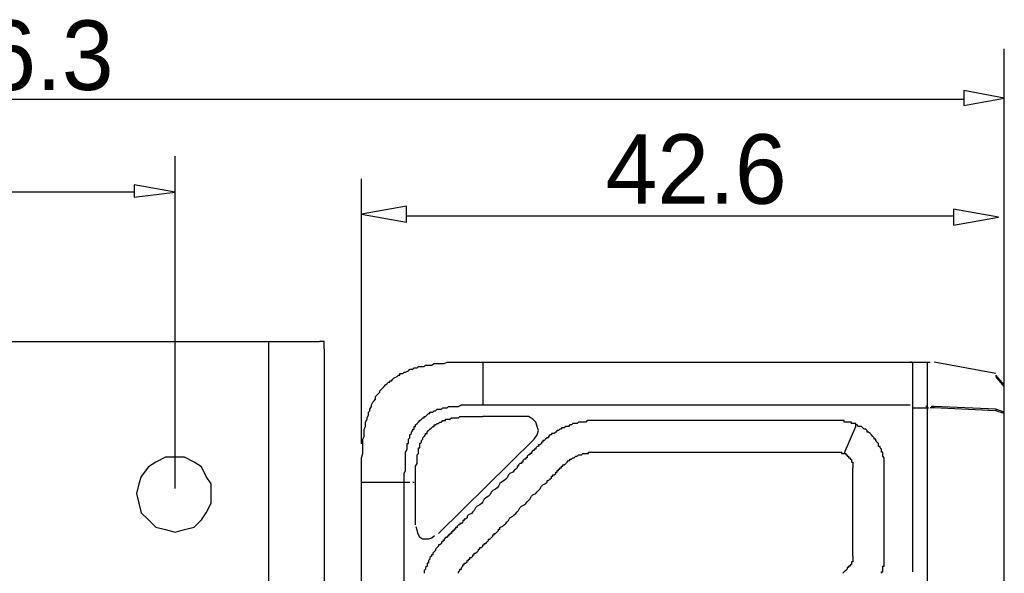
# Model space of a CAD drawing. Extents: x 2 to 309, y 0 to 392.
# Tile 5 of 28: x 116 to 161, y 143 to 168. Entities that reach past the tile are written whole.
import ezdxf

# ---------------------------------------------------------------- set-up
doc = ezdxf.new("R2010")
doc.units = 0
doc.header["$MEASUREMENT"] = 0
doc.layers.get('0').update_dxf_attribs({"linetype": 'CONTINUOUS'})
doc.styles.add('HORIZONTALGBCBIG', font='txt.shx', dxfattribs={"bigfont": 'gbcbig.shx'})

msp = doc.modelspace()

# ---------------------------------------------------------------- linework, layer by layer
at = {"color": 251, "linetype": 'Continuous'}
for p, q in [((160.942, 150.098), (160.942, 166.508)), ((69.022, 164.234), (159.11, 164.234)), ((123.327, 146.561), (123.327, 161.649)), ((131.78, 148.593), (131.78, 160.618)), ((121.47, 160.009), (112.991, 160.009)), ((133.822, 158.934), (158.634, 158.934))]:
    msp.add_line(p, q, dxfattribs=at)
at = {"color": 7, "linetype": 'Continuous'}
for p, q in [((70.138, 153.23), (129.88, 153.23)), ((127.586, 122.288), (127.586, 153.23)), ((130.098, 152.902), (130.098, 122.616)), ((137.288, 152.298), (137.288, 150.357)), ((137.288, 152.298), (157.572, 152.298)), ((156.794, 142.784), (156.794, 152.298)), ((157.442, 152.298), (157.442, 124.339)), ((160.553, 151.78), (157.766, 152.298)), ((160.942, 151.263), (160.553, 151.716)), ((160.942, 151.198), (160.553, 151.651)), ((160.942, 114.436), (160.942, 151.263)), ((137.288, 150.357), (156.665, 150.357)), ((156.794, 150.292), (156.794, 150.357)), ((156.794, 150.227), (157.377, 150.227)), ((156.794, 150.162), (156.794, 150.227)), ((157.766, 150.227), (157.572, 150.227)), ((160.553, 150.162), (157.766, 150.292)), ((160.553, 150.098), (157.766, 150.227)), ((160.942, 150.033), (160.553, 150.162)), ((160.942, 149.968), (160.553, 150.098)), ((139.167, 149.839), (137.288, 149.839)), ((147.138, 149.645), (146.555, 149.645)), ((153.684, 148.156), (154.202, 149.386)), ((154.202, 149.386), (154.202, 149.451)), ((135.279, 144.532), (139.621, 148.803)), ((146.555, 148.221), (147.138, 148.221)), ((131.78, 146.862), (133.983, 146.862)), ((131.78, 123.174), (131.78, 146.862)), ((133.724, 125.245), (133.724, 146.862)), ((134.113, 146.862), (134.177, 146.862)), ((134.242, 144.92), (134.242, 146.862))]:
    msp.add_line(p, q, dxfattribs=at)
at = {"color": 251, "linetype": 'Continuous'}
for points in [[(160.942, 164.279), (159.11, 164.617), (159.11, 163.942), (159.11, 163.942), (160.942, 164.279)], [(123.327, 160.009), (121.47, 160.337), (121.47, 159.79), (121.47, 159.79), (123.327, 160.009)], [(131.78, 159.019), (133.822, 158.658), (133.822, 159.379), (133.822, 159.379), (131.78, 159.019)], [(160.676, 158.881), (158.634, 159.242), (158.634, 158.52), (158.634, 158.52), (160.676, 158.881)]]:
    msp.add_lwpolyline(points, dxfattribs=at)
at = {"color": 7, "linetype": 'Continuous'}
for points in [[(130.099, 152.902), (130.099, 152.902), (130.099, 152.902), (130.099, 152.902), (130.099, 152.902), (130.099, 153.012), (130.099, 153.012), (130.099, 153.012), (130.099, 153.012), (130.099, 153.012), (130.099, 153.012), (130.099, 153.012), (130.099, 153.012), (130.099, 153.012), (130.099, 153.012), (130.099, 153.012), (130.099, 153.012), (130.099, 153.012), (130.099, 153.012), (130.099, 153.012), (130.099, 153.012), (130.099, 153.012), (130.099, 153.121), (130.099, 153.121), (130.099, 153.121), (130.099, 153.121), (130.099, 153.121), (130.099, 153.121), (130.099, 153.121), (130.099, 153.121), (130.099, 153.121), (130.099, 153.121), (130.099, 153.121), (130.099, 153.121), (130.099, 153.121), (130.099, 153.121), (130.099, 153.23), (130.099, 153.23), (130.099, 153.23), (129.989, 153.23), (129.989, 153.23), (129.989, 153.23), (129.989, 153.23), (129.989, 153.23), (129.989, 153.23), (129.989, 153.23), (129.989, 153.23), (129.989, 153.23), (129.989, 153.23), (129.989, 153.23), (129.989, 153.23), (129.989, 153.23), (129.989, 153.23), (129.989, 153.23), (129.989, 153.23), (129.989, 153.23), (129.989, 153.23), (129.989, 153.23), (129.989, 153.23), (129.989, 153.23), (129.989, 153.23), (129.989, 153.23), (129.989, 153.23), (129.989, 153.23), (129.989, 153.23), (129.989, 153.23), (129.989, 153.23), (129.989, 153.23), (129.88, 153.23), (129.88, 153.23), (129.88, 153.23), (129.88, 153.23), (129.88, 153.23), (129.88, 153.23), (129.88, 153.23), (129.88, 153.23), (129.88, 153.23), (129.88, 153.23)], [(131.78, 146.862), (131.78, 147.121), (131.78, 147.25), (131.78, 147.444), (131.78, 147.574), (131.78, 147.768), (131.78, 147.962), (131.844, 148.156), (131.844, 148.286), (131.844, 148.35), (131.844, 148.48), (131.844, 148.609), (131.844, 148.674), (131.844, 148.803), (131.909, 148.933), (131.909, 149.062), (131.909, 149.192), (131.909, 149.256), (131.974, 149.386), (131.974, 149.515), (131.974, 149.58), (132.039, 149.709), (132.039, 149.774), (132.104, 149.904), (132.104, 150.033), (132.104, 150.033), (132.168, 150.098), (132.168, 150.162), (132.233, 150.292), (132.233, 150.292), (132.233, 150.357), (132.298, 150.486), (132.363, 150.551), (132.363, 150.551), (132.428, 150.615), (132.428, 150.745), (132.492, 150.81), (132.492, 150.81), (132.557, 150.874), (132.622, 150.939), (132.622, 151.004), (132.687, 151.069), (132.752, 151.133), (132.752, 151.133), (132.817, 151.198), (132.881, 151.263), (132.946, 151.327), (133.011, 151.392), (133.076, 151.392), (133.076, 151.457), (133.141, 151.457), (133.205, 151.522), (133.27, 151.586), (133.27, 151.586), (133.4, 151.651), (133.465, 151.716), (133.529, 151.716), (133.529, 151.78), (133.659, 151.78), (133.724, 151.845), (133.789, 151.845), (133.789, 151.845), (133.918, 151.91), (133.983, 151.975), (134.113, 151.975), (134.113, 151.975), (134.177, 152.039), (134.307, 152.039), (134.372, 152.104), (134.372, 152.104), (134.501, 152.104), (134.631, 152.104), (134.696, 152.169), (134.825, 152.169), (134.955, 152.169), (135.085, 152.234), (135.214, 152.234), (135.344, 152.234), (135.409, 152.234), (135.538, 152.234), (135.668, 152.298), (135.733, 152.298), (135.927, 152.298), (136.122, 152.298), (136.122, 152.298), (136.316, 152.298), (136.51, 152.298), (136.705, 152.298), (136.899, 152.298), (137.158, 152.298), (137.288, 152.298)], [(156.794, 152.169), (156.794, 152.234), (156.729, 152.298), (156.665, 152.298)], [(133.724, 146.862), (133.724, 146.926), (133.724, 147.056), (133.724, 147.185), (133.724, 147.25), (133.789, 147.379), (133.789, 147.509), (133.789, 147.574), (133.789, 147.703), (133.789, 147.768), (133.789, 147.897), (133.789, 148.027), (133.789, 148.091), (133.789, 148.221), (133.853, 148.35), (133.853, 148.35), (133.853, 148.415), (133.853, 148.48), (133.853, 148.544), (133.853, 148.609), (133.918, 148.609), (133.918, 148.674), (133.918, 148.739), (133.918, 148.803), (133.983, 148.868), (133.983, 148.868), (133.983, 148.933), (133.983, 148.997), (134.048, 149.062), (134.048, 149.062), (134.048, 149.127), (134.113, 149.192), (134.113, 149.256), (134.177, 149.256), (134.177, 149.321), (134.177, 149.386), (134.242, 149.386), (134.242, 149.451), (134.307, 149.515), (134.307, 149.515), (134.372, 149.58), (134.437, 149.645), (134.437, 149.645), (134.501, 149.709), (134.501, 149.709), (134.566, 149.774), (134.631, 149.774), (134.631, 149.839), (134.696, 149.839), (134.761, 149.904), (134.761, 149.904), (134.825, 149.968), (134.89, 149.968), (134.89, 150.033), (134.955, 150.033), (135.02, 150.033), (135.085, 150.098), (135.085, 150.098), (135.149, 150.098), (135.214, 150.162), (135.279, 150.162), (135.279, 150.162), (135.344, 150.162), (135.409, 150.162), (135.474, 150.227), (135.538, 150.227), (135.538, 150.227), (135.603, 150.227), (135.668, 150.227), (135.733, 150.292), (135.798, 150.292), (135.862, 150.292), (135.992, 150.292), (136.122, 150.292), (136.186, 150.292), (136.316, 150.357), (136.446, 150.357), (136.51, 150.357), (136.64, 150.357), (136.705, 150.357), (136.834, 150.357), (136.964, 150.357), (137.029, 150.357), (137.158, 150.357), (137.288, 150.357)], [(157.507, 150.227), (157.507, 150.227), (157.507, 150.227), (157.507, 150.227), (157.507, 150.227), (157.507, 150.227), (157.507, 150.227), (157.507, 150.227), (157.507, 150.227), (157.507, 150.227), (157.507, 150.227), (157.507, 150.227), (157.507, 150.227), (157.507, 150.227), (157.507, 150.227), (157.507, 150.227), (157.507, 150.227), (157.507, 150.227), (157.442, 150.227), (157.442, 150.227), (157.442, 150.292), (157.442, 150.292), (157.442, 150.292), (157.442, 150.292), (157.442, 150.292), (157.442, 150.292), (157.442, 150.292), (157.442, 150.292), (157.442, 150.292), (157.442, 150.292), (157.377, 150.292), (157.377, 150.292), (157.377, 150.292), (157.377, 150.292), (157.377, 150.292), (157.377, 150.292)], [(157.377, 150.227), (157.377, 150.227), (157.377, 150.227), (157.377, 150.227), (157.377, 150.227), (157.377, 150.227), (157.442, 150.227), (157.442, 150.227), (157.442, 150.227), (157.442, 150.227), (157.442, 150.227), (157.442, 150.227), (157.442, 150.227), (157.442, 150.227), (157.442, 150.227), (157.442, 150.227), (157.442, 150.227), (157.442, 150.227), (157.442, 150.227), (157.442, 150.227), (157.442, 150.227), (157.442, 150.227), (157.442, 150.227), (157.442, 150.227), (157.442, 150.227), (157.507, 150.227), (157.507, 150.227), (157.507, 150.227), (157.507, 150.227), (157.507, 150.227), (157.507, 150.227), (157.507, 150.227), (157.507, 150.227), (157.507, 150.227), (157.507, 150.227), (157.507, 150.227), (157.507, 150.227), (157.507, 150.227), (157.507, 150.227), (157.507, 150.227), (157.507, 150.227), (157.507, 150.227), (157.507, 150.227), (157.507, 150.227), (157.507, 150.227), (157.507, 150.227), (157.507, 150.227), (157.507, 150.227), (157.507, 150.227), (157.507, 150.227), (157.507, 150.227), (157.507, 150.227), (157.507, 150.227), (157.507, 150.227), (157.507, 150.227), (157.507, 150.227), (157.507, 150.227)], [(157.766, 150.292), (157.701, 150.292), (157.701, 150.292), (157.701, 150.292), (157.701, 150.292), (157.701, 150.292), (157.701, 150.292), (157.701, 150.292), (157.701, 150.292), (157.637, 150.292), (157.637, 150.292), (157.637, 150.292), (157.637, 150.292), (157.637, 150.292), (157.637, 150.292), (157.637, 150.292), (157.637, 150.292), (157.637, 150.292), (157.637, 150.292), (157.637, 150.292), (157.637, 150.292), (157.637, 150.292), (157.637, 150.227), (157.572, 150.227), (157.572, 150.227), (157.572, 150.227), (157.572, 150.227), (157.572, 150.227), (157.572, 150.227), (157.572, 150.227), (157.572, 150.227)], [(157.766, 150.292), (157.766, 150.292), (157.766, 150.292), (157.766, 150.292), (157.766, 150.292), (157.766, 150.292), (157.766, 150.292), (157.766, 150.292), (157.766, 150.227), (157.766, 150.227), (157.766, 150.227), (157.766, 150.227), (157.766, 150.227), (157.766, 150.227), (157.766, 150.227)], [(160.553, 150.162), (160.553, 150.162), (160.553, 150.162), (160.553, 150.162), (160.553, 150.162), (160.553, 150.162), (160.553, 150.098), (160.553, 150.098), (160.553, 150.098), (160.553, 150.098), (160.553, 150.098), (160.553, 150.098), (160.553, 150.098), (160.553, 150.098), (160.553, 150.098)], [(134.242, 146.862), (134.242, 146.926), (134.242, 146.991), (134.242, 147.121), (134.242, 147.185), (134.242, 147.25), (134.242, 147.315), (134.242, 147.444), (134.242, 147.509), (134.242, 147.574), (134.307, 147.703), (134.307, 147.768), (134.307, 147.832), (134.307, 147.962), (134.307, 148.027), (134.307, 148.091), (134.307, 148.091), (134.372, 148.156), (134.372, 148.221), (134.372, 148.221), (134.372, 148.286), (134.372, 148.35), (134.372, 148.415), (134.437, 148.415), (134.437, 148.48), (134.437, 148.544), (134.437, 148.544), (134.437, 148.609), (134.501, 148.674), (134.501, 148.674), (134.501, 148.739), (134.566, 148.803), (134.566, 148.803), (134.566, 148.868), (134.631, 148.933), (134.631, 148.933), (134.696, 148.997), (134.696, 149.062), (134.761, 149.062), (134.761, 149.127), (134.825, 149.192), (134.825, 149.192), (134.89, 149.256), (134.89, 149.256), (134.955, 149.321), (134.955, 149.321), (135.02, 149.386), (135.085, 149.386), (135.085, 149.451), (135.149, 149.451), (135.214, 149.515), (135.214, 149.515), (135.279, 149.515), (135.344, 149.58), (135.344, 149.58), (135.409, 149.58), (135.474, 149.645), (135.474, 149.645), (135.538, 149.645), (135.603, 149.645), (135.603, 149.709), (135.668, 149.709), (135.733, 149.709), (135.798, 149.709), (135.798, 149.709), (135.862, 149.774), (135.927, 149.774), (135.927, 149.774), (135.992, 149.774), (136.057, 149.774), (136.057, 149.774), (136.186, 149.774), (136.251, 149.839), (136.316, 149.839), (136.446, 149.839), (136.51, 149.839), (136.575, 149.839), (136.705, 149.839), (136.77, 149.839), (136.834, 149.839), (136.964, 149.839), (137.029, 149.839), (137.094, 149.839), (137.158, 149.839), (137.288, 149.839)], [(146.555, 149.645), (146.425, 149.645), (146.361, 149.645), (146.231, 149.645), (146.101, 149.645), (146.037, 149.645), (145.907, 149.645), (145.777, 149.645), (145.648, 149.645), (145.583, 149.645), (145.453, 149.645), (145.324, 149.645), (145.259, 149.645), (145.129, 149.645), (145, 149.645), (144.935, 149.645), (144.805, 149.645), (144.676, 149.645), (144.546, 149.645), (144.481, 149.645), (144.352, 149.645), (144.222, 149.645), (144.157, 149.645), (144.157, 149.645), (144.093, 149.645), (144.028, 149.645), (143.963, 149.645), (143.898, 149.645), (143.833, 149.645), (143.768, 149.645), (143.768, 149.645), (143.704, 149.645), (143.639, 149.645), (143.574, 149.645), (143.509, 149.645), (143.444, 149.645), (143.38, 149.645), (143.38, 149.645), (143.315, 149.645), (143.25, 149.645), (143.185, 149.645), (143.12, 149.645), (143.056, 149.645), (142.991, 149.645), (142.991, 149.645), (142.926, 149.645), (142.861, 149.645), (142.796, 149.645), (142.732, 149.645), (142.667, 149.645), (142.602, 149.645), (142.602, 149.645), (142.537, 149.645), (142.472, 149.645), (142.408, 149.645), (142.343, 149.645), (142.278, 149.645), (142.213, 149.645), (142.213, 149.645), (142.148, 149.645), (142.084, 149.645), (142.019, 149.645), (141.954, 149.58), (141.889, 149.58), (141.889, 149.58), (141.889, 149.58), (141.824, 149.58), (141.824, 149.58), (141.76, 149.58), (141.76, 149.58), (141.695, 149.58), (141.695, 149.58), (141.695, 149.58), (141.63, 149.58), (141.63, 149.58), (141.565, 149.515), (141.565, 149.515), (141.5, 149.515), (141.5, 149.515), (141.436, 149.515), (141.371, 149.515), (141.306, 149.451), (141.241, 149.451), (141.241, 149.451), (141.176, 149.386), (141.112, 149.386), (141.112, 149.386), (141.112, 149.386), (141.047, 149.386), (141.047, 149.386), (140.982, 149.321), (140.982, 149.321), (140.982, 149.321), (140.917, 149.321), (140.917, 149.321), (140.852, 149.321), (140.852, 149.256), (140.852, 149.256), (140.787, 149.256), (140.787, 149.256), (140.723, 149.192), (140.658, 149.192), (140.593, 149.127), (140.593, 149.127), (140.528, 149.062), (140.463, 149.062), (140.399, 149.062), (140.399, 148.997), (140.334, 148.997), (140.269, 148.933), (140.269, 148.868), (140.204, 148.868), (140.139, 148.803), (140.139, 148.803), (140.075, 148.739), (140.01, 148.739), (140.01, 148.674), (139.945, 148.674), (139.945, 148.609), (139.88, 148.544), (139.815, 148.544), (139.815, 148.48), (139.751, 148.48), (139.686, 148.415), (139.686, 148.35), (139.621, 148.35), (139.621, 148.286), (139.556, 148.286), (139.491, 148.221), (139.491, 148.156), (139.427, 148.156), (139.427, 148.091), (139.362, 148.091), (139.297, 148.027), (139.297, 147.962), (139.232, 147.962), (139.232, 147.897), (139.167, 147.897), (139.103, 147.832), (139.103, 147.768), (139.038, 147.768), (139.038, 147.703), (138.973, 147.703), (138.908, 147.638), (138.908, 147.574), (138.843, 147.574), (138.843, 147.509), (138.779, 147.444), (138.714, 147.379), (138.649, 147.315), (138.519, 147.25), (138.455, 147.185), (138.39, 147.056), (138.325, 146.991), (138.26, 146.926), (138.13, 146.862), (138.066, 146.797), (138.001, 146.667), (137.936, 146.603), (137.871, 146.538), (137.742, 146.473), (137.677, 146.409), (137.612, 146.279), (137.547, 146.214), (137.418, 146.15), (137.353, 146.085), (137.288, 145.956), (137.223, 145.891), (137.158, 145.826), (137.029, 145.761), (136.964, 145.697), (136.899, 145.567), (136.834, 145.503), (136.77, 145.438), (136.64, 145.373), (136.575, 145.308), (136.575, 145.244), (136.51, 145.179), (136.446, 145.179), (136.446, 145.114), (136.381, 145.114), (136.381, 145.049), (136.316, 144.985), (136.251, 144.985), (136.251, 144.92), (136.186, 144.92), (136.122, 144.855), (136.122, 144.791), (136.057, 144.791), (136.057, 144.726), (135.992, 144.726), (135.992, 144.726), (135.992, 144.661), (135.927, 144.661), (135.927, 144.661), (135.927, 144.596), (135.927, 144.596), (135.862, 144.596), (135.862, 144.596), (135.862, 144.532), (135.798, 144.532), (135.798, 144.532), (135.798, 144.467), (135.733, 144.467), (135.733, 144.402), (135.668, 144.402), (135.668, 144.338), (135.603, 144.338), (135.538, 144.273), (135.538, 144.208), (135.474, 144.208), (135.474, 144.143), (135.474, 144.143), (135.409, 144.143), (135.409, 144.079), (135.409, 144.079), (135.409, 144.079), (135.344, 144.014), (135.344, 144.014), (135.344, 144.014), (135.279, 144.014), (135.279, 143.949), (135.279, 143.949), (135.279, 143.949), (135.214, 143.884), (135.214, 143.884), (135.149, 143.82), (135.149, 143.755), (135.085, 143.69), (135.085, 143.69), (135.02, 143.626), (135.02, 143.561), (135.02, 143.561), (134.955, 143.561), (134.955, 143.496), (134.955, 143.496), (134.955, 143.496), (134.89, 143.431), (134.89, 143.431), (134.89, 143.367), (134.89, 143.367), (134.89, 143.367), (134.825, 143.302), (134.825, 143.302), (134.825, 143.302), (134.825, 143.237), (134.825, 143.173), (134.761, 143.173), (134.761, 143.108), (134.761, 143.043), (134.696, 142.978), (134.696, 142.914), (134.696, 142.914), (134.631, 142.849), (134.631, 142.784), (134.631, 142.719)], [(139.621, 148.803), (139.751, 148.997), (139.815, 149.192), (139.751, 149.386), (139.686, 149.58), (139.556, 149.709), (139.362, 149.839), (139.167, 149.839)], [(154.202, 149.451), (154.202, 149.515), (154.137, 149.515), (154.137, 149.515), (154.072, 149.515), (154.072, 149.515), (154.008, 149.515), (154.008, 149.58), (153.943, 149.58), (153.943, 149.58), (153.878, 149.58), (153.878, 149.58), (153.813, 149.58), (153.813, 149.58), (153.748, 149.58), (153.748, 149.58), (153.684, 149.58), (153.684, 149.645), (153.619, 149.645), (153.619, 149.645), (153.619, 149.645), (153.554, 149.645), (153.554, 149.645), (153.489, 149.645), (153.489, 149.645), (153.424, 149.645), (153.424, 149.645), (153.36, 149.645), (153.36, 149.645), (153.295, 149.645), (153.295, 149.645), (153.23, 149.645), (153.23, 149.645), (153.165, 149.645), (153.165, 149.645), (153.1, 149.645), (153.1, 149.645), (153.036, 149.645), (153.036, 149.645), (152.971, 149.645), (152.971, 149.645), (152.906, 149.645), (152.906, 149.645), (152.841, 149.645), (152.776, 149.645), (152.712, 149.645), (152.647, 149.645), (152.582, 149.645), (152.517, 149.645), (152.452, 149.645), (152.388, 149.645), (152.323, 149.645), (152.258, 149.645), (152.193, 149.645), (152.128, 149.645), (152.063, 149.645), (151.999, 149.645), (151.934, 149.645), (151.869, 149.645), (151.804, 149.645), (151.739, 149.645), (151.675, 149.645), (151.61, 149.645), (151.545, 149.645), (151.48, 149.645), (151.415, 149.645), (151.351, 149.645), (151.286, 149.645), (151.221, 149.645), (151.156, 149.645), (151.091, 149.645), (151.027, 149.645), (150.962, 149.645), (150.897, 149.645), (150.832, 149.645), (150.767, 149.645), (150.767, 149.645), (150.703, 149.645), (150.573, 149.645), (150.443, 149.645), (150.314, 149.645), (150.184, 149.645), (150.055, 149.645), (149.925, 149.645), (149.795, 149.645), (149.666, 149.645), (149.536, 149.645), (149.407, 149.645), (149.277, 149.645), (149.147, 149.645), (149.018, 149.645), (148.888, 149.645), (148.758, 149.645), (148.629, 149.645), (148.499, 149.645), (148.37, 149.645), (148.24, 149.645), (148.11, 149.645), (147.981, 149.645), (147.916, 149.645), (147.786, 149.645), (147.657, 149.645), (147.527, 149.645), (147.398, 149.645), (147.268, 149.645), (147.138, 149.645)], [(155.369, 142.719), (155.369, 142.784), (155.433, 142.784), (155.433, 142.849), (155.433, 142.914), (155.433, 142.914), (155.433, 142.978), (155.433, 143.043), (155.498, 143.043), (155.498, 143.108), (155.498, 143.173), (155.498, 143.173), (155.498, 143.237), (155.498, 143.237), (155.498, 143.302), (155.498, 143.367), (155.498, 143.367), (155.498, 143.431), (155.498, 143.496), (155.498, 143.496), (155.498, 143.561), (155.498, 143.626), (155.498, 143.626), (155.498, 143.69), (155.498, 143.69), (155.498, 143.755), (155.498, 143.82), (155.498, 143.82), (155.498, 143.884), (155.498, 143.949), (155.498, 143.949), (155.498, 144.014), (155.498, 144.079), (155.498, 144.079), (155.498, 144.143), (155.498, 144.143), (155.498, 144.208), (155.498, 144.273), (155.498, 144.273), (155.498, 144.338), (155.498, 144.402), (155.498, 144.402), (155.498, 144.467), (155.498, 144.532), (155.498, 144.532), (155.498, 144.596), (155.498, 144.596), (155.498, 144.661), (155.498, 144.726), (155.498, 144.726), (155.498, 144.791), (155.498, 144.855), (155.498, 144.985), (155.498, 145.049), (155.498, 145.114), (155.498, 145.179), (155.498, 145.308), (155.498, 145.373), (155.498, 145.438), (155.498, 145.503), (155.498, 145.632), (155.498, 145.697), (155.498, 145.761), (155.498, 145.891), (155.498, 145.956), (155.498, 146.02), (155.498, 146.085), (155.498, 146.214), (155.498, 146.279), (155.498, 146.344), (155.498, 146.409), (155.498, 146.538), (155.498, 146.603), (155.498, 146.667), (155.498, 146.732), (155.498, 146.862), (155.498, 146.926), (155.498, 146.991), (155.498, 147.121), (155.498, 147.121), (155.498, 147.185), (155.498, 147.185), (155.498, 147.25), (155.498, 147.315), (155.498, 147.315), (155.498, 147.379), (155.498, 147.444), (155.498, 147.444), (155.498, 147.509), (155.498, 147.574), (155.498, 147.574), (155.498, 147.638), (155.498, 147.638), (155.498, 147.703), (155.498, 147.768), (155.498, 147.768), (155.498, 147.832), (155.498, 147.897), (155.498, 147.897), (155.498, 147.962), (155.433, 148.027), (155.433, 148.027), (155.433, 148.091), (155.433, 148.091), (155.433, 148.156), (155.433, 148.221), (155.369, 148.221), (155.369, 148.286), (155.369, 148.35), (155.369, 148.35), (155.304, 148.415), (155.304, 148.415), (155.304, 148.48), (155.239, 148.48), (155.239, 148.544), (155.239, 148.609), (155.239, 148.609), (155.174, 148.674), (155.174, 148.674), (155.109, 148.739), (155.109, 148.739), (155.109, 148.803), (155.045, 148.803), (155.045, 148.868), (155.045, 148.868), (154.98, 148.933), (154.98, 148.933), (154.915, 148.997), (154.915, 148.997), (154.85, 149.062), (154.85, 149.062), (154.785, 149.127), (154.785, 149.127), (154.72, 149.127), (154.72, 149.192), (154.656, 149.256), (154.656, 149.256), (154.591, 149.256), (154.591, 149.256), (154.526, 149.321), (154.526, 149.321), (154.461, 149.386), (154.461, 149.386), (154.396, 149.386), (154.332, 149.386), (154.267, 149.451), (154.267, 149.451), (154.202, 149.451), (154.202, 149.451)], [(121.58, 146.342), (121.689, 145.905), (121.798, 145.468), (122.126, 145.14), (122.453, 144.812), (122.89, 144.702), (123.327, 144.593), (123.764, 144.702), (124.201, 144.812), (124.528, 145.14), (124.747, 145.468), (124.965, 145.905), (124.965, 146.342), (124.965, 146.78), (124.747, 147.108), (124.528, 147.545), (124.201, 147.764), (123.764, 147.982), (123.327, 147.982), (122.89, 147.982), (122.453, 147.764), (122.126, 147.545), (121.798, 147.108), (121.689, 146.78), (121.58, 146.342)], [(136.186, 142.719), (136.186, 142.784), (136.186, 142.784), (136.186, 142.784), (136.186, 142.784), (136.251, 142.849), (136.251, 142.849), (136.251, 142.849), (136.251, 142.849), (136.251, 142.914), (136.251, 142.914), (136.316, 142.914), (136.316, 142.914), (136.316, 142.978), (136.316, 142.978), (136.316, 142.978), (136.381, 143.043), (136.381, 143.043), (136.381, 143.108), (136.446, 143.108), (136.446, 143.173), (136.51, 143.173), (136.51, 143.173), (136.575, 143.237), (136.575, 143.302), (136.64, 143.302), (136.64, 143.367), (136.705, 143.367), (136.705, 143.431), (136.77, 143.431), (136.834, 143.496), (136.834, 143.561), (136.899, 143.561), (136.899, 143.626), (136.964, 143.626), (137.029, 143.69), (137.029, 143.69), (137.094, 143.755), (137.094, 143.82), (137.158, 143.82), (137.158, 143.884), (137.223, 143.884), (137.288, 143.949), (137.288, 144.014), (137.353, 144.014), (137.353, 144.079), (137.418, 144.079), (137.482, 144.143), (137.482, 144.143), (137.547, 144.208), (137.547, 144.273), (137.612, 144.273), (137.677, 144.338), (137.677, 144.338), (137.742, 144.402), (137.742, 144.467), (137.806, 144.467), (137.806, 144.532), (137.871, 144.532), (137.936, 144.596), (137.936, 144.596), (138.001, 144.661), (138.001, 144.726), (138.066, 144.726), (138.066, 144.791), (138.195, 144.855), (138.26, 144.92), (138.325, 144.985), (138.39, 145.049), (138.455, 145.114), (138.519, 145.244), (138.649, 145.308), (138.714, 145.373), (138.779, 145.438), (138.843, 145.503), (138.908, 145.567), (138.973, 145.697), (139.038, 145.761), (139.167, 145.826), (139.232, 145.891), (139.297, 145.956), (139.362, 146.02), (139.427, 146.085), (139.491, 146.214), (139.556, 146.279), (139.686, 146.344), (139.751, 146.409), (139.815, 146.473), (139.88, 146.538), (139.945, 146.667), (140.01, 146.732), (140.139, 146.797), (140.204, 146.862), (140.204, 146.926), (140.269, 146.926), (140.334, 146.991), (140.334, 146.991), (140.399, 147.056), (140.399, 147.121), (140.463, 147.121), (140.463, 147.185), (140.528, 147.185), (140.593, 147.25), (140.593, 147.315), (140.658, 147.315), (140.658, 147.379), (140.723, 147.379), (140.723, 147.444), (140.787, 147.444), (140.787, 147.444), (140.787, 147.444), (140.787, 147.509), (140.852, 147.509), (140.852, 147.509), (140.852, 147.509), (140.852, 147.574), (140.917, 147.574), (140.917, 147.574), (140.917, 147.574), (140.917, 147.638), (140.982, 147.638), (140.982, 147.638), (141.047, 147.703), (141.047, 147.703), (141.112, 147.768), (141.112, 147.768), (141.112, 147.768), (141.176, 147.832), (141.176, 147.832), (141.241, 147.832), (141.241, 147.897), (141.306, 147.897), (141.306, 147.897), (141.371, 147.962), (141.436, 147.962), (141.436, 147.962), (141.5, 148.027), (141.5, 148.027), (141.565, 148.027), (141.565, 148.027), (141.63, 148.091), (141.63, 148.091), (141.695, 148.091), (141.695, 148.091), (141.695, 148.091), (141.76, 148.091), (141.76, 148.091), (141.76, 148.091), (141.76, 148.091), (141.824, 148.156), (141.824, 148.156), (141.824, 148.156), (141.889, 148.156), (141.889, 148.156), (141.889, 148.156), (141.954, 148.156), (141.954, 148.156), (141.954, 148.156), (141.954, 148.156), (142.019, 148.156), (142.019, 148.156), (142.019, 148.156), (142.084, 148.156), (142.084, 148.156), (142.084, 148.156), (142.084, 148.221), (142.148, 148.221), (142.148, 148.221), (142.148, 148.221), (142.213, 148.221), (142.213, 148.221), (142.213, 148.221), (142.278, 148.221), (142.278, 148.221), (142.278, 148.221), (142.278, 148.221), (142.343, 148.221), (142.343, 148.221), (142.343, 148.221), (142.408, 148.221), (142.408, 148.221), (142.472, 148.221), (142.472, 148.221), (142.472, 148.221), (142.537, 148.221), (142.602, 148.221), (142.667, 148.221), (142.667, 148.221), (142.732, 148.221), (142.796, 148.221), (142.861, 148.221), (142.926, 148.221), (142.991, 148.221), (142.991, 148.221), (143.056, 148.221), (143.12, 148.221), (143.185, 148.221), (143.25, 148.221), (143.315, 148.221), (143.315, 148.221), (143.38, 148.221), (143.444, 148.221), (143.509, 148.221), (143.574, 148.221), (143.639, 148.221), (143.639, 148.221), (143.704, 148.221), (143.768, 148.221), (143.833, 148.221), (143.898, 148.221), (143.898, 148.221), (143.963, 148.221), (144.028, 148.221), (144.093, 148.221), (144.157, 148.221), (144.222, 148.221), (144.222, 148.221), (144.287, 148.221), (144.352, 148.221), (144.481, 148.221), (144.546, 148.221), (144.676, 148.221), (144.805, 148.221), (144.87, 148.221), (145, 148.221), (145.065, 148.221), (145.194, 148.221), (145.324, 148.221), (145.389, 148.221), (145.518, 148.221), (145.648, 148.221), (145.713, 148.221), (145.842, 148.221), (145.907, 148.221), (146.037, 148.221), (146.166, 148.221), (146.231, 148.221), (146.361, 148.221), (146.49, 148.221), (146.555, 148.221)], [(147.138, 148.221), (147.268, 148.221), (147.398, 148.221), (147.462, 148.221), (147.592, 148.221), (147.722, 148.221), (147.851, 148.221), (147.981, 148.221), (148.11, 148.221), (148.24, 148.221), (148.37, 148.221), (148.434, 148.221), (148.564, 148.221), (148.694, 148.221), (148.823, 148.221), (148.953, 148.221), (149.082, 148.221), (149.212, 148.221), (149.342, 148.221), (149.471, 148.221), (149.536, 148.221), (149.666, 148.221), (149.795, 148.221), (149.925, 148.221), (150.055, 148.221), (150.184, 148.221), (150.314, 148.221), (150.379, 148.221), (150.508, 148.221), (150.573, 148.221), (150.638, 148.221), (150.703, 148.221), (150.767, 148.221), (150.832, 148.221), (150.897, 148.221), (150.962, 148.221), (151.027, 148.221), (151.091, 148.221), (151.156, 148.221), (151.221, 148.221), (151.286, 148.221), (151.351, 148.221), (151.351, 148.221), (151.415, 148.221), (151.48, 148.221), (151.545, 148.221), (151.61, 148.221), (151.675, 148.221), (151.739, 148.221), (151.804, 148.221), (151.869, 148.221), (151.934, 148.221), (151.999, 148.221), (152.063, 148.221), (152.128, 148.221), (152.193, 148.221), (152.258, 148.221), (152.258, 148.221), (152.323, 148.221), (152.323, 148.221), (152.388, 148.221), (152.388, 148.221), (152.452, 148.221), (152.452, 148.221), (152.452, 148.221), (152.517, 148.221), (152.517, 148.221), (152.582, 148.221), (152.582, 148.221), (152.647, 148.221), (152.647, 148.221), (152.712, 148.221), (152.712, 148.221), (152.776, 148.221), (152.776, 148.221), (152.841, 148.221), (152.841, 148.221), (152.906, 148.221), (152.906, 148.221), (152.971, 148.221), (152.971, 148.221), (153.036, 148.221), (153.036, 148.221), (153.1, 148.221), (153.1, 148.221), (153.1, 148.221), (153.165, 148.221), (153.165, 148.221), (153.165, 148.221), (153.165, 148.221), (153.23, 148.221), (153.23, 148.221), (153.23, 148.221), (153.23, 148.221), (153.23, 148.221), (153.295, 148.221), (153.295, 148.221), (153.295, 148.221), (153.295, 148.221), (153.36, 148.221), (153.36, 148.221), (153.36, 148.221), (153.36, 148.221), (153.36, 148.221), (153.424, 148.221), (153.424, 148.221), (153.424, 148.221), (153.424, 148.221), (153.424, 148.221), (153.424, 148.221), (153.424, 148.221), (153.489, 148.221), (153.489, 148.221), (153.489, 148.221), (153.489, 148.221), (153.489, 148.221), (153.489, 148.221), (153.489, 148.221), (153.489, 148.221), (153.489, 148.221), (153.489, 148.221), (153.554, 148.221), (153.554, 148.221), (153.554, 148.221), (153.554, 148.221), (153.554, 148.221), (153.554, 148.221), (153.554, 148.156), (153.619, 148.156), (153.619, 148.156), (153.619, 148.156), (153.619, 148.156), (153.619, 148.156), (153.684, 148.156)], [(153.684, 148.156), (153.684, 148.156), (153.748, 148.156), (153.748, 148.091), (153.748, 148.091), (153.813, 148.091), (153.813, 148.091), (153.813, 148.027), (153.878, 148.027), (153.878, 148.027), (153.878, 147.962), (153.943, 147.962), (153.943, 147.962), (153.943, 147.897), (153.943, 147.897), (154.008, 147.897), (154.008, 147.897), (154.008, 147.897), (154.008, 147.832), (154.008, 147.832), (154.008, 147.832), (154.008, 147.832), (154.008, 147.832), (154.008, 147.768), (154.008, 147.768), (154.072, 147.768), (154.072, 147.768), (154.072, 147.768), (154.072, 147.703), (154.072, 147.703), (154.072, 147.703), (154.072, 147.703), (154.072, 147.703), (154.072, 147.703), (154.072, 147.703), (154.072, 147.703), (154.072, 147.638), (154.072, 147.638), (154.072, 147.638), (154.072, 147.638), (154.072, 147.638), (154.072, 147.638), (154.072, 147.638), (154.072, 147.638), (154.072, 147.574), (154.072, 147.574), (154.072, 147.574), (154.072, 147.574), (154.072, 147.509), (154.072, 147.509)], [(154.072, 143.496), (154.072, 143.626), (154.072, 143.755), (154.072, 143.884), (154.072, 144.079), (154.072, 144.208), (154.072, 144.338), (154.072, 144.467), (154.072, 144.661), (154.072, 144.791), (154.072, 144.92), (154.072, 145.049), (154.072, 145.244), (154.072, 145.373), (154.072, 145.503), (154.072, 145.632), (154.072, 145.761), (154.072, 145.956), (154.072, 146.085), (154.072, 146.214), (154.072, 146.344), (154.072, 146.538), (154.072, 146.667), (154.072, 146.797), (154.072, 146.926), (154.072, 147.121), (154.072, 147.25), (154.072, 147.379), (154.072, 147.509)], [(134.248, 144.846), (134.291, 144.691), (134.333, 144.537), (134.419, 144.382), (134.547, 144.279), (134.718, 144.279), (134.847, 144.279), (134.975, 144.331), (135.104, 144.434)], [(154.072, 143.496), (154.072, 143.431), (154.072, 143.431), (154.072, 143.431), (154.072, 143.431), (154.072, 143.431), (154.072, 143.367), (154.072, 143.367), (154.072, 143.367), (154.072, 143.367), (154.072, 143.367), (154.072, 143.367), (154.072, 143.367), (154.072, 143.367), (154.072, 143.367), (154.072, 143.302), (154.072, 143.302), (154.072, 143.302), (154.072, 143.302), (154.072, 143.302), (154.072, 143.302), (154.072, 143.302), (154.072, 143.302), (154.072, 143.237), (154.072, 143.237), (154.072, 143.237), (154.008, 143.237), (154.008, 143.237), (154.008, 143.173), (154.008, 143.173), (154.008, 143.173), (154.008, 143.173), (154.008, 143.173), (154.008, 143.173), (154.008, 143.108), (154.008, 143.108), (154.008, 143.108), (153.943, 143.108), (153.943, 143.108), (153.943, 143.108), (153.943, 143.043), (153.943, 143.043), (153.943, 143.043), (153.943, 143.043), (153.943, 143.043), (153.943, 143.043), (153.943, 143.043), (153.943, 143.043), (153.943, 143.043), (153.878, 143.043), (153.878, 142.978), (153.878, 142.978), (153.878, 142.978), (153.878, 142.978), (153.878, 142.978), (153.878, 142.978), (153.878, 142.978), (153.813, 142.978), (153.813, 142.914), (153.813, 142.914), (153.813, 142.914), (153.748, 142.849), (153.748, 142.849), (153.748, 142.849), (153.748, 142.849), (153.684, 142.784), (153.684, 142.784), (153.684, 142.784), (153.619, 142.719)]]:
    msp.add_lwpolyline(points, dxfattribs=at)

# ---------------------------------------------------------------- texts
at = {"char_height": 3.15572, "attachment_point": 5, "style": 'HORIZONTALGBCBIG'}
for s, insert, width in [('\\C7;\\f方正兰亭黑_GBK|b0|i0|;\\H3.1557170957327;146.3', (115.262, 166.203), 9.73859), ('\\C7;\\f方正兰亭黑_GBK|b0|i0|;\\H3.1557170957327;42.6', (146.963, 161.04), 8.6486)]:
    msp.add_mtext(s, dxfattribs=dict(at, insert=insert, width=width))

doc.saveas('drawing.dxf')
